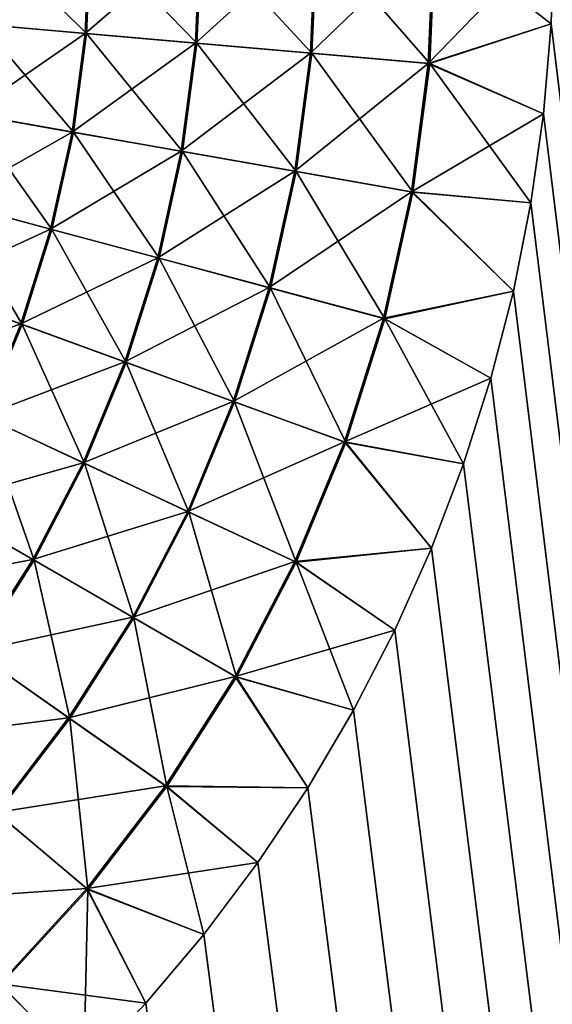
# Model space of a CAD drawing. Extents: x -551 to 551, y -297 to 194.
# Tile 99 of 163: x 502.001 to 502.998, y -198.001 to -196.16. Entities that reach past the tile are written whole.
import ezdxf

# ---------------------------------------------------------------- set-up
doc = ezdxf.new("R2010")
doc.units = 0
doc.header["$LTSCALE"] = 70.117983
for name, color, linetype in [('108', 7, 'CONTINUOUS'), ('118', 7, 'CONTINUOUS'), ('138', 7, 'CONTINUOUS'), ('144', 7, 'CONTINUOUS')]:
    doc.layers.add(name, color=color, linetype=linetype)

msp = doc.modelspace()

# ---------------------------------------------------------------- linework, layer by layer
at = {"layer": '108', "color": 7, "linetype": 'CONTINUOUS'}
for points in [[(502.9953, -196.1682, 46.5), (515, -295, 46.5), (503, -196, 46.5), (502.9953, -196.1682, 46.5)], [(502.9811, -196.3359, 46.5), (515, -295, 46.5), (502.9953, -196.1682, 46.5), (502.9811, -196.3359, 46.5)], [(502.9576, -196.5025, 46.5), (515, -295, 46.5), (502.9811, -196.3359, 46.5), (502.9576, -196.5025, 46.5)], [(502.9248, -196.6675, 46.5), (515, -295, 46.5), (502.9576, -196.5025, 46.5), (502.9248, -196.6675, 46.5)], [(502.8828, -196.8305, 46.5), (515, -295, 46.5), (502.9248, -196.6675, 46.5), (502.8828, -196.8305, 46.5)], [(502.8317, -196.9908, 46.5), (515, -295, 46.5), (502.8828, -196.8305, 46.5), (502.8317, -196.9908, 46.5)], [(502.7716, -197.148, 46.5), (515, -295, 46.5), (502.8317, -196.9908, 46.5), (502.7716, -197.148, 46.5)], [(502.7029, -197.3016, 46.5), (515, -295, 46.5), (502.7716, -197.148, 46.5), (502.7029, -197.3016, 46.5)], [(502.6257, -197.4511, 46.5), (515, -295, 46.5), (502.7029, -197.3016, 46.5), (502.6257, -197.4511, 46.5)], [(502.5402, -197.5961, 46.5), (515, -295, 46.5), (502.6257, -197.4511, 46.5), (502.5402, -197.5961, 46.5)], [(502.4467, -197.736, 46.5), (515, -295, 46.5), (502.5402, -197.5961, 46.5), (502.4467, -197.736, 46.5)], [(502.3455, -197.8705, 46.5), (515, -295, 46.5), (502.4467, -197.736, 46.5), (502.3455, -197.8705, 46.5)], [(502.2369, -197.999, 46.5), (515, -295, 46.5), (502.3455, -197.8705, 46.5), (502.2369, -197.999, 46.5)], [(502.1213, -198.1213, 46.5), (515, -295, 46.5), (502.2369, -197.999, 46.5), (502.1213, -198.1213, 46.5)]]:
    msp.add_3dface(points, dxfattribs=at)
at = {"layer": '118', "color": 7, "linetype": 'CONTINUOUS'}
for points in [[(502.9953, -196.1682, 26.5), (503, -196, 26.5), (515, -295, 26.5), (502.9953, -196.1682, 26.5)], [(502.9811, -196.3359, 26.5), (502.9953, -196.1682, 26.5), (515, -295, 26.5), (502.9811, -196.3359, 26.5)], [(502.9576, -196.5025, 26.5), (502.9811, -196.3359, 26.5), (515, -295, 26.5), (502.9576, -196.5025, 26.5)], [(502.9248, -196.6675, 26.5), (502.9576, -196.5025, 26.5), (515, -295, 26.5), (502.9248, -196.6675, 26.5)], [(502.8828, -196.8305, 26.5), (502.9248, -196.6675, 26.5), (515, -295, 26.5), (502.8828, -196.8305, 26.5)], [(502.8317, -196.9908, 26.5), (502.8828, -196.8305, 26.5), (515, -295, 26.5), (502.8317, -196.9908, 26.5)], [(502.7716, -197.148, 26.5), (502.8317, -196.9908, 26.5), (515, -295, 26.5), (502.7716, -197.148, 26.5)], [(502.7029, -197.3016, 26.5), (502.7716, -197.148, 26.5), (515, -295, 26.5), (502.7029, -197.3016, 26.5)], [(502.6257, -197.4511, 26.5), (502.7029, -197.3016, 26.5), (515, -295, 26.5), (502.6257, -197.4511, 26.5)], [(502.5402, -197.5961, 26.5), (502.6257, -197.4511, 26.5), (515, -295, 26.5), (502.5402, -197.5961, 26.5)], [(502.4467, -197.736, 26.5), (502.5402, -197.5961, 26.5), (515, -295, 26.5), (502.4467, -197.736, 26.5)], [(502.3455, -197.8705, 26.5), (502.4467, -197.736, 26.5), (515, -295, 26.5), (502.3455, -197.8705, 26.5)], [(502.2369, -197.999, 26.5), (502.3455, -197.8705, 26.5), (515, -295, 26.5), (502.2369, -197.999, 26.5)], [(502.1213, -198.1213, 26.5), (502.2369, -197.999, 26.5), (515, -295, 26.5), (502.1213, -198.1213, 26.5)]]:
    msp.add_3dface(points, dxfattribs=at)
at = {"layer": '138', "color": 7, "linetype": 'CONTINUOUS'}
for points in [[(502.1316, -196, 46.3016), (501.9352, -196, 46.193), (501.9278, -196.1687, 46.193), (502.1316, -196, 46.3016)], [(502.1235, -196.1858, 46.3016), (502.1316, -196, 46.3016), (501.9278, -196.1687, 46.193), (502.1235, -196.1858, 46.3016)], [(502.339, -196, 46.3876), (502.1316, -196, 46.3016), (502.1235, -196.1858, 46.3016), (502.339, -196, 46.3876)], [(502.3301, -196.2039, 46.3876), (502.339, -196, 46.3876), (502.1235, -196.1858, 46.3016), (502.3301, -196.2039, 46.3876)], [(502.5547, -196, 46.4498), (502.339, -196, 46.3876), (502.3301, -196.2039, 46.3876), (502.5547, -196, 46.4498)], [(502.545, -196.2227, 46.4498), (502.5547, -196, 46.4498), (502.3301, -196.2039, 46.3876), (502.545, -196.2227, 46.4498)], [(502.7761, -196, 46.4874), (502.5547, -196, 46.4498), (502.545, -196.2227, 46.4498), (502.7761, -196, 46.4874)], [(502.7655, -196.242, 46.4874), (502.7761, -196, 46.4874), (502.545, -196.2227, 46.4498), (502.7655, -196.242, 46.4874)], [(502.9953, -196.1682, 46.5), (503, -196, 46.5), (502.7655, -196.242, 46.4874), (502.9953, -196.1682, 46.5)], [(503, -196, 46.5), (502.7761, -196, 46.4874), (502.7655, -196.242, 46.4874), (503, -196, 46.5)], [(501.9058, -196.336, 46.193), (502.1235, -196.1858, 46.3016), (501.9278, -196.1687, 46.193), (501.9058, -196.336, 46.193)], [(502.9811, -196.3359, 46.5), (502.9953, -196.1682, 46.5), (502.7655, -196.242, 46.4874), (502.9811, -196.3359, 46.5)], [(502.0992, -196.3702, 46.3016), (502.1235, -196.1858, 46.3016), (501.9058, -196.336, 46.193), (502.0992, -196.3702, 46.3016)], [(502.0992, -196.3702, 46.3016), (502.3301, -196.2039, 46.3876), (502.1235, -196.1858, 46.3016), (502.0992, -196.3702, 46.3016)], [(502.3035, -196.4062, 46.3876), (502.3301, -196.2039, 46.3876), (502.0992, -196.3702, 46.3016), (502.3035, -196.4062, 46.3876)], [(502.3035, -196.4062, 46.3876), (502.545, -196.2227, 46.4498), (502.3301, -196.2039, 46.3876), (502.3035, -196.4062, 46.3876)], [(502.5159, -196.4436, 46.4498), (502.545, -196.2227, 46.4498), (502.3035, -196.4062, 46.3876), (502.5159, -196.4436, 46.4498)], [(502.5159, -196.4436, 46.4498), (502.7655, -196.242, 46.4874), (502.545, -196.2227, 46.4498), (502.5159, -196.4436, 46.4498)], [(502.7339, -196.4821, 46.4874), (502.7655, -196.242, 46.4874), (502.5159, -196.4436, 46.4498), (502.7339, -196.4821, 46.4874)], [(502.7339, -196.4821, 46.4874), (502.9811, -196.3359, 46.5), (502.7655, -196.242, 46.4874), (502.7339, -196.4821, 46.4874)], [(501.8692, -196.5009, 46.193), (502.0992, -196.3702, 46.3016), (501.9058, -196.336, 46.193), (501.8692, -196.5009, 46.193)], [(502.9576, -196.5025, 46.5), (502.9811, -196.3359, 46.5), (502.7339, -196.4821, 46.4874), (502.9576, -196.5025, 46.5)], [(502.059, -196.5517, 46.3016), (502.0992, -196.3702, 46.3016), (501.8692, -196.5009, 46.193), (502.059, -196.5517, 46.3016)], [(502.059, -196.5517, 46.3016), (502.3035, -196.4062, 46.3876), (502.0992, -196.3702, 46.3016), (502.059, -196.5517, 46.3016)], [(502.2593, -196.6054, 46.3876), (502.3035, -196.4062, 46.3876), (502.059, -196.5517, 46.3016), (502.2593, -196.6054, 46.3876)], [(502.2593, -196.6054, 46.3876), (502.5159, -196.4436, 46.4498), (502.3035, -196.4062, 46.3876), (502.2593, -196.6054, 46.3876)], [(502.4677, -196.6612, 46.4498), (502.5159, -196.4436, 46.4498), (502.2593, -196.6054, 46.3876), (502.4677, -196.6612, 46.4498)], [(502.4677, -196.6612, 46.4498), (502.7339, -196.4821, 46.4874), (502.5159, -196.4436, 46.4498), (502.4677, -196.6612, 46.4498)], [(502.6815, -196.7185, 46.4874), (502.7339, -196.4821, 46.4874), (502.4677, -196.6612, 46.4498), (502.6815, -196.7185, 46.4874)], [(502.6815, -196.7185, 46.4874), (502.9248, -196.6675, 46.5), (502.7339, -196.4821, 46.4874), (502.6815, -196.7185, 46.4874)], [(502.9248, -196.6675, 46.5), (502.9576, -196.5025, 46.5), (502.7339, -196.4821, 46.4874), (502.9248, -196.6675, 46.5)], [(501.8185, -196.6619, 46.193), (502.059, -196.5517, 46.3016), (501.8692, -196.5009, 46.193), (501.8185, -196.6619, 46.193)], [(502.0031, -196.7291, 46.3016), (502.059, -196.5517, 46.3016), (501.8185, -196.6619, 46.193), (502.0031, -196.7291, 46.3016)], [(502.0031, -196.7291, 46.3016), (502.2593, -196.6054, 46.3876), (502.059, -196.5517, 46.3016), (502.0031, -196.7291, 46.3016)], [(502.198, -196.8, 46.3876), (502.2593, -196.6054, 46.3876), (502.0031, -196.7291, 46.3016), (502.198, -196.8, 46.3876)], [(502.198, -196.8, 46.3876), (502.4677, -196.6612, 46.4498), (502.2593, -196.6054, 46.3876), (502.198, -196.8, 46.3876)], [(501.7539, -196.8178, 46.193), (502.0031, -196.7291, 46.3016), (501.8185, -196.6619, 46.193), (501.7539, -196.8178, 46.193)], [(502.4007, -196.8738, 46.4498), (502.4677, -196.6612, 46.4498), (502.198, -196.8, 46.3876), (502.4007, -196.8738, 46.4498)], [(502.4007, -196.8738, 46.4498), (502.6815, -196.7185, 46.4874), (502.4677, -196.6612, 46.4498), (502.4007, -196.8738, 46.4498)], [(502.8828, -196.8305, 46.5), (502.9248, -196.6675, 46.5), (502.6815, -196.7185, 46.4874), (502.8828, -196.8305, 46.5)], [(501.9319, -196.9009, 46.3016), (502.0031, -196.7291, 46.3016), (501.7539, -196.8178, 46.193), (501.9319, -196.9009, 46.3016)], [(501.9319, -196.9009, 46.3016), (502.198, -196.8, 46.3876), (502.0031, -196.7291, 46.3016), (501.9319, -196.9009, 46.3016)], [(502.6087, -196.9495, 46.4874), (502.6815, -196.7185, 46.4874), (502.4007, -196.8738, 46.4498), (502.6087, -196.9495, 46.4874)], [(502.6087, -196.9495, 46.4874), (502.8828, -196.8305, 46.5), (502.6815, -196.7185, 46.4874), (502.6087, -196.9495, 46.4874)], [(502.1199, -196.9885, 46.3876), (502.198, -196.8, 46.3876), (501.9319, -196.9009, 46.3016), (502.1199, -196.9885, 46.3876)], [(502.1199, -196.9885, 46.3876), (502.4007, -196.8738, 46.4498), (502.198, -196.8, 46.3876), (502.1199, -196.9885, 46.3876)], [(502.8317, -196.9908, 46.5), (502.8828, -196.8305, 46.5), (502.6087, -196.9495, 46.4874), (502.8317, -196.9908, 46.5)], [(502.3154, -197.0797, 46.4498), (502.4007, -196.8738, 46.4498), (502.1199, -196.9885, 46.3876), (502.3154, -197.0797, 46.4498)], [(502.3154, -197.0797, 46.4498), (502.6087, -196.9495, 46.4874), (502.4007, -196.8738, 46.4498), (502.3154, -197.0797, 46.4498)], [(501.846, -197.0658, 46.3016), (502.1199, -196.9885, 46.3876), (501.9319, -196.9009, 46.3016), (501.846, -197.0658, 46.3016)], [(502.516, -197.1732, 46.4874), (502.6087, -196.9495, 46.4874), (502.3154, -197.0797, 46.4498), (502.516, -197.1732, 46.4874)], [(502.516, -197.1732, 46.4874), (502.7716, -197.148, 46.5), (502.6087, -196.9495, 46.4874), (502.516, -197.1732, 46.4874)], [(502.7716, -197.148, 46.5), (502.8317, -196.9908, 46.5), (502.6087, -196.9495, 46.4874), (502.7716, -197.148, 46.5)], [(502.0256, -197.1695, 46.3876), (502.1199, -196.9885, 46.3876), (501.846, -197.0658, 46.3016), (502.0256, -197.1695, 46.3876)], [(502.0256, -197.1695, 46.3876), (502.3154, -197.0797, 46.4498), (502.1199, -196.9885, 46.3876), (502.0256, -197.1695, 46.3876)], [(501.7461, -197.2227, 46.3016), (502.0256, -197.1695, 46.3876), (501.846, -197.0658, 46.3016), (501.7461, -197.2227, 46.3016)], [(502.2125, -197.2774, 46.4498), (502.3154, -197.0797, 46.4498), (502.0256, -197.1695, 46.3876), (502.2125, -197.2774, 46.4498)], [(502.2125, -197.2774, 46.4498), (502.516, -197.1732, 46.4874), (502.3154, -197.0797, 46.4498), (502.2125, -197.2774, 46.4498)], [(502.7029, -197.3016, 46.5), (502.7716, -197.148, 46.5), (502.516, -197.1732, 46.4874), (502.7029, -197.3016, 46.5)], [(501.916, -197.3416, 46.3876), (502.0256, -197.1695, 46.3876), (501.7461, -197.2227, 46.3016), (501.916, -197.3416, 46.3876)], [(501.916, -197.3416, 46.3876), (502.2125, -197.2774, 46.4498), (502.0256, -197.1695, 46.3876), (501.916, -197.3416, 46.3876)], [(502.4041, -197.388, 46.4874), (502.516, -197.1732, 46.4874), (502.2125, -197.2774, 46.4498), (502.4041, -197.388, 46.4874)], [(502.4041, -197.388, 46.4874), (502.7029, -197.3016, 46.5), (502.516, -197.1732, 46.4874), (502.4041, -197.388, 46.4874)], [(502.0927, -197.4653, 46.4498), (502.2125, -197.2774, 46.4498), (501.916, -197.3416, 46.3876), (502.0927, -197.4653, 46.4498)], [(502.0927, -197.4653, 46.4498), (502.4041, -197.388, 46.4874), (502.2125, -197.2774, 46.4498), (502.0927, -197.4653, 46.4498)], [(502.6257, -197.4511, 46.5), (502.7029, -197.3016, 46.5), (502.4041, -197.388, 46.4874), (502.6257, -197.4511, 46.5)], [(501.7918, -197.5035, 46.3876), (502.0927, -197.4653, 46.4498), (501.916, -197.3416, 46.3876), (501.7918, -197.5035, 46.3876)], [(502.274, -197.5923, 46.4874), (502.4041, -197.388, 46.4874), (502.0927, -197.4653, 46.4498), (502.274, -197.5923, 46.4874)], [(502.274, -197.5923, 46.4874), (502.5402, -197.5961, 46.5), (502.4041, -197.388, 46.4874), (502.274, -197.5923, 46.4874)], [(502.5402, -197.5961, 46.5), (502.6257, -197.4511, 46.5), (502.4041, -197.388, 46.4874), (502.5402, -197.5961, 46.5)], [(501.957, -197.6422, 46.4498), (502.0927, -197.4653, 46.4498), (501.7918, -197.5035, 46.3876), (501.957, -197.6422, 46.4498)], [(501.957, -197.6422, 46.4498), (502.274, -197.5923, 46.4874), (502.0927, -197.4653, 46.4498), (501.957, -197.6422, 46.4498)], [(502.1266, -197.7844, 46.4874), (502.274, -197.5923, 46.4874), (501.957, -197.6422, 46.4498), (502.1266, -197.7844, 46.4874)], [(502.1266, -197.7844, 46.4874), (502.4467, -197.736, 46.5), (502.274, -197.5923, 46.4874), (502.1266, -197.7844, 46.4874)], [(502.4467, -197.736, 46.5), (502.5402, -197.5961, 46.5), (502.274, -197.5923, 46.4874), (502.4467, -197.736, 46.5)], [(501.8065, -197.8065, 46.4498), (502.1266, -197.7844, 46.4874), (501.957, -197.6422, 46.4498), (501.8065, -197.8065, 46.4498)], [(502.3455, -197.8705, 46.5), (502.4467, -197.736, 46.5), (502.1266, -197.7844, 46.4874), (502.3455, -197.8705, 46.5)], [(501.963, -197.963, 46.4874), (502.1266, -197.7844, 46.4874), (501.8065, -197.8065, 46.4498), (501.963, -197.963, 46.4874)], [(501.963, -197.963, 46.4874), (502.2369, -197.999, 46.5), (502.1266, -197.7844, 46.4874), (501.963, -197.963, 46.4874)], [(502.2369, -197.999, 46.5), (502.3455, -197.8705, 46.5), (502.1266, -197.7844, 46.4874), (502.2369, -197.999, 46.5)], [(501.7844, -198.1266, 46.4874), (502.1213, -198.1213, 46.5), (501.963, -197.963, 46.4874), (501.7844, -198.1266, 46.4874)], [(502.1213, -198.1213, 46.5), (502.2369, -197.999, 46.5), (501.963, -197.963, 46.4874), (502.1213, -198.1213, 46.5)]]:
    msp.add_3dface(points, dxfattribs=at)
at = {"layer": '144', "color": 7, "linetype": 'CONTINUOUS'}
for points in [[(501.9301, -196.1689, 26.8056), (501.9375, -196, 26.8056), (502.1259, -196.186, 26.6972), (501.9301, -196.1689, 26.8056)], [(501.9375, -196, 26.8056), (502.1341, -196, 26.6972), (502.1259, -196.186, 26.6972), (501.9375, -196, 26.8056)], [(502.1259, -196.186, 26.6972), (502.1341, -196, 26.6972), (502.3327, -196.2041, 26.6115), (502.1259, -196.186, 26.6972)], [(502.1341, -196, 26.6972), (502.3416, -196, 26.6115), (502.3327, -196.2041, 26.6115), (502.1341, -196, 26.6972)], [(502.3327, -196.2041, 26.6115), (502.3416, -196, 26.6115), (502.5476, -196.2229, 26.5496), (502.3327, -196.2041, 26.6115)], [(502.3416, -196, 26.6115), (502.555, -196, 26.5501), (502.5476, -196.2229, 26.5496), (502.3416, -196, 26.6115)], [(502.555, -196, 26.5501), (502.5574, -196, 26.5496), (502.5476, -196.2229, 26.5496), (502.555, -196, 26.5501)], [(502.5476, -196.2229, 26.5496), (502.5574, -196, 26.5496), (502.7682, -196.2422, 26.5123), (502.5476, -196.2229, 26.5496)], [(502.5574, -196, 26.5496), (502.7761, -196, 26.5126), (502.7682, -196.2422, 26.5123), (502.5574, -196, 26.5496)], [(502.7787, -196, 26.5123), (502.9953, -196.1682, 26.5), (502.7682, -196.2422, 26.5123), (502.7787, -196, 26.5123)], [(502.7761, -196, 26.5126), (502.7787, -196, 26.5123), (502.7682, -196.2422, 26.5123), (502.7761, -196, 26.5126)], [(503, -196, 26.5), (502.9953, -196.1682, 26.5), (502.7787, -196, 26.5123), (503, -196, 26.5)], [(501.908, -196.3364, 26.8056), (501.9301, -196.1689, 26.8056), (502.1016, -196.3706, 26.6972), (501.908, -196.3364, 26.8056)], [(502.1016, -196.3706, 26.6972), (501.9301, -196.1689, 26.8056), (502.1259, -196.186, 26.6972), (502.1016, -196.3706, 26.6972)], [(502.9953, -196.1682, 26.5), (502.9811, -196.3359, 26.5), (502.7682, -196.2422, 26.5123), (502.9953, -196.1682, 26.5)], [(502.1016, -196.3706, 26.6972), (502.1259, -196.186, 26.6972), (502.306, -196.4066, 26.6115), (502.1016, -196.3706, 26.6972)], [(502.306, -196.4066, 26.6115), (502.1259, -196.186, 26.6972), (502.3327, -196.2041, 26.6115), (502.306, -196.4066, 26.6115)], [(502.306, -196.4066, 26.6115), (502.3327, -196.2041, 26.6115), (502.5185, -196.4441, 26.5496), (502.306, -196.4066, 26.6115)], [(502.5185, -196.4441, 26.5496), (502.3327, -196.2041, 26.6115), (502.5476, -196.2229, 26.5496), (502.5185, -196.4441, 26.5496)], [(502.5185, -196.4441, 26.5496), (502.5476, -196.2229, 26.5496), (502.7365, -196.4825, 26.5123), (502.5185, -196.4441, 26.5496)], [(502.7365, -196.4825, 26.5123), (502.5476, -196.2229, 26.5496), (502.7682, -196.2422, 26.5123), (502.7365, -196.4825, 26.5123)], [(502.9576, -196.5025, 26.5), (502.7365, -196.4825, 26.5123), (502.7682, -196.2422, 26.5123), (502.9576, -196.5025, 26.5)], [(502.9811, -196.3359, 26.5), (502.9576, -196.5025, 26.5), (502.7682, -196.2422, 26.5123), (502.9811, -196.3359, 26.5)], [(501.8714, -196.5015, 26.8056), (501.908, -196.3364, 26.8056), (502.0613, -196.5523, 26.6972), (501.8714, -196.5015, 26.8056)], [(502.0613, -196.5523, 26.6972), (501.908, -196.3364, 26.8056), (502.1016, -196.3706, 26.6972), (502.0613, -196.5523, 26.6972)], [(502.0613, -196.5523, 26.6972), (502.1016, -196.3706, 26.6972), (502.2618, -196.606, 26.6115), (502.0613, -196.5523, 26.6972)], [(502.2618, -196.606, 26.6115), (502.1016, -196.3706, 26.6972), (502.306, -196.4066, 26.6115), (502.2618, -196.606, 26.6115)], [(502.2618, -196.606, 26.6115), (502.306, -196.4066, 26.6115), (502.4702, -196.6619, 26.5496), (502.2618, -196.606, 26.6115)], [(502.4702, -196.6619, 26.5496), (502.306, -196.4066, 26.6115), (502.5185, -196.4441, 26.5496), (502.4702, -196.6619, 26.5496)], [(502.4702, -196.6619, 26.5496), (502.5185, -196.4441, 26.5496), (502.6841, -196.7192, 26.5123), (502.4702, -196.6619, 26.5496)], [(502.6841, -196.7192, 26.5123), (502.5185, -196.4441, 26.5496), (502.7365, -196.4825, 26.5123), (502.6841, -196.7192, 26.5123)], [(502.9248, -196.6675, 26.5), (502.6841, -196.7192, 26.5123), (502.7365, -196.4825, 26.5123), (502.9248, -196.6675, 26.5)], [(502.9576, -196.5025, 26.5), (502.9248, -196.6675, 26.5), (502.7365, -196.4825, 26.5123), (502.9576, -196.5025, 26.5)], [(501.8206, -196.6626, 26.8056), (501.8714, -196.5015, 26.8056), (502.0054, -196.7299, 26.6972), (501.8206, -196.6626, 26.8056)], [(502.0054, -196.7299, 26.6972), (501.8714, -196.5015, 26.8056), (502.0613, -196.5523, 26.6972), (502.0054, -196.7299, 26.6972)], [(502.0054, -196.7299, 26.6972), (502.0613, -196.5523, 26.6972), (502.2003, -196.8009, 26.6115), (502.0054, -196.7299, 26.6972)], [(502.2003, -196.8009, 26.6115), (502.0613, -196.5523, 26.6972), (502.2618, -196.606, 26.6115), (502.2003, -196.8009, 26.6115)], [(502.2003, -196.8009, 26.6115), (502.2618, -196.606, 26.6115), (502.4031, -196.8747, 26.5496), (502.2003, -196.8009, 26.6115)], [(502.4031, -196.8747, 26.5496), (502.2618, -196.606, 26.6115), (502.4702, -196.6619, 26.5496), (502.4031, -196.8747, 26.5496)], [(501.9341, -196.9019, 26.6972), (501.8206, -196.6626, 26.8056), (502.0054, -196.7299, 26.6972), (501.9341, -196.9019, 26.6972)], [(502.4031, -196.8747, 26.5496), (502.4702, -196.6619, 26.5496), (502.6112, -196.9504, 26.5123), (502.4031, -196.8747, 26.5496)], [(502.6112, -196.9504, 26.5123), (502.4702, -196.6619, 26.5496), (502.6841, -196.7192, 26.5123), (502.6112, -196.9504, 26.5123)], [(502.9248, -196.6675, 26.5), (502.8828, -196.8305, 26.5), (502.6841, -196.7192, 26.5123), (502.9248, -196.6675, 26.5)], [(501.9341, -196.9019, 26.6972), (502.0054, -196.7299, 26.6972), (502.1222, -196.9896, 26.6115), (501.9341, -196.9019, 26.6972)], [(502.1222, -196.9896, 26.6115), (502.0054, -196.7299, 26.6972), (502.2003, -196.8009, 26.6115), (502.1222, -196.9896, 26.6115)], [(502.8317, -196.9908, 26.5), (502.6112, -196.9504, 26.5123), (502.6841, -196.7192, 26.5123), (502.8317, -196.9908, 26.5)], [(502.8828, -196.8305, 26.5), (502.8317, -196.9908, 26.5), (502.6841, -196.7192, 26.5123), (502.8828, -196.8305, 26.5)], [(502.1222, -196.9896, 26.6115), (502.2003, -196.8009, 26.6115), (502.3178, -197.0808, 26.5496), (502.1222, -196.9896, 26.6115)], [(502.3178, -197.0808, 26.5496), (502.2003, -196.8009, 26.6115), (502.4031, -196.8747, 26.5496), (502.3178, -197.0808, 26.5496)], [(502.3178, -197.0808, 26.5496), (502.4031, -196.8747, 26.5496), (502.5184, -197.1743, 26.5123), (502.3178, -197.0808, 26.5496)], [(502.5184, -197.1743, 26.5123), (502.4031, -196.8747, 26.5496), (502.6112, -196.9504, 26.5123), (502.5184, -197.1743, 26.5123)], [(501.8481, -197.067, 26.6972), (501.9341, -196.9019, 26.6972), (502.0279, -197.1708, 26.6115), (501.8481, -197.067, 26.6972)], [(502.0279, -197.1708, 26.6115), (501.9341, -196.9019, 26.6972), (502.1222, -196.9896, 26.6115), (502.0279, -197.1708, 26.6115)], [(502.7716, -197.148, 26.5), (502.5184, -197.1743, 26.5123), (502.6112, -196.9504, 26.5123), (502.7716, -197.148, 26.5)], [(502.8317, -196.9908, 26.5), (502.7716, -197.148, 26.5), (502.6112, -196.9504, 26.5123), (502.8317, -196.9908, 26.5)], [(502.0279, -197.1708, 26.6115), (502.1222, -196.9896, 26.6115), (502.2147, -197.2787, 26.5496), (502.0279, -197.1708, 26.6115)], [(502.2147, -197.2787, 26.5496), (502.1222, -196.9896, 26.6115), (502.3178, -197.0808, 26.5496), (502.2147, -197.2787, 26.5496)], [(501.9181, -197.3431, 26.6115), (501.8481, -197.067, 26.6972), (502.0279, -197.1708, 26.6115), (501.9181, -197.3431, 26.6115)], [(502.2147, -197.2787, 26.5496), (502.3178, -197.0808, 26.5496), (502.4065, -197.3894, 26.5123), (502.2147, -197.2787, 26.5496)], [(502.4065, -197.3894, 26.5123), (502.3178, -197.0808, 26.5496), (502.5184, -197.1743, 26.5123), (502.4065, -197.3894, 26.5123)], [(502.7716, -197.148, 26.5), (502.7029, -197.3016, 26.5), (502.5184, -197.1743, 26.5123), (502.7716, -197.148, 26.5)], [(501.9181, -197.3431, 26.6115), (502.0279, -197.1708, 26.6115), (502.0949, -197.4668, 26.5496), (501.9181, -197.3431, 26.6115)], [(502.0949, -197.4668, 26.5496), (502.0279, -197.1708, 26.6115), (502.2147, -197.2787, 26.5496), (502.0949, -197.4668, 26.5496)], [(502.6257, -197.4511, 26.5), (502.4065, -197.3894, 26.5123), (502.5184, -197.1743, 26.5123), (502.6257, -197.4511, 26.5)], [(502.7029, -197.3016, 26.5), (502.6257, -197.4511, 26.5), (502.5184, -197.1743, 26.5123), (502.7029, -197.3016, 26.5)], [(502.0949, -197.4668, 26.5496), (502.2147, -197.2787, 26.5496), (502.2762, -197.5938, 26.5123), (502.0949, -197.4668, 26.5496)], [(502.2762, -197.5938, 26.5123), (502.2147, -197.2787, 26.5496), (502.4065, -197.3894, 26.5123), (502.2762, -197.5938, 26.5123)], [(501.9591, -197.6438, 26.5496), (501.9181, -197.3431, 26.6115), (502.0949, -197.4668, 26.5496), (501.9591, -197.6438, 26.5496)], [(502.5402, -197.5961, 26.5), (502.2762, -197.5938, 26.5123), (502.4065, -197.3894, 26.5123), (502.5402, -197.5961, 26.5)], [(502.6257, -197.4511, 26.5), (502.5402, -197.5961, 26.5), (502.4065, -197.3894, 26.5123), (502.6257, -197.4511, 26.5)], [(501.9591, -197.6438, 26.5496), (502.0949, -197.4668, 26.5496), (502.1286, -197.7861, 26.5123), (501.9591, -197.6438, 26.5496)], [(502.1286, -197.7861, 26.5123), (502.0949, -197.4668, 26.5496), (502.2762, -197.5938, 26.5123), (502.1286, -197.7861, 26.5123)], [(502.3455, -197.8705, 26.5), (502.1286, -197.7861, 26.5123), (502.2762, -197.5938, 26.5123), (502.3455, -197.8705, 26.5)], [(502.5402, -197.5961, 26.5), (502.4467, -197.736, 26.5), (502.2762, -197.5938, 26.5123), (502.5402, -197.5961, 26.5)], [(502.4467, -197.736, 26.5), (502.3455, -197.8705, 26.5), (502.2762, -197.5938, 26.5123), (502.4467, -197.736, 26.5)], [(501.9649, -197.9649, 26.5123), (501.9591, -197.6438, 26.5496), (502.1286, -197.7861, 26.5123), (501.9649, -197.9649, 26.5123)], [(502.1213, -198.1213, 26.5), (501.9649, -197.9649, 26.5123), (502.1286, -197.7861, 26.5123), (502.1213, -198.1213, 26.5)], [(502.2369, -197.999, 26.5), (502.1213, -198.1213, 26.5), (502.1286, -197.7861, 26.5123), (502.2369, -197.999, 26.5)], [(502.3455, -197.8705, 26.5), (502.2369, -197.999, 26.5), (502.1286, -197.7861, 26.5123), (502.3455, -197.8705, 26.5)], [(502.1213, -198.1213, 26.5), (501.999, -198.2369, 26.5), (501.9649, -197.9649, 26.5123), (502.1213, -198.1213, 26.5)]]:
    msp.add_3dface(points, dxfattribs=at)

doc.saveas('drawing.dxf')
